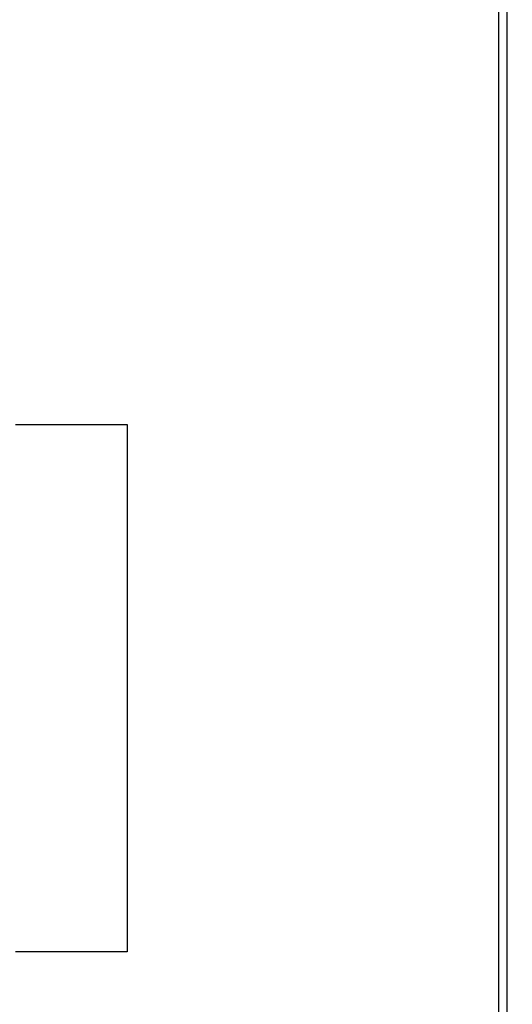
# Model space of a CAD drawing. Header units: inches. Extents: x 0.2 to 10.8, y 0.2 to 8.2.
# Tile 63 of 146: x 2.9 to 3.026, y 4.227 to 4.479. Entities that reach past the tile are written whole.
import ezdxf

# ---------------------------------------------------------------- set-up
doc = ezdxf.new("R2010")
doc.units = ezdxf.units.IN
doc.header["$MEASUREMENT"] = 0
doc.layers.add('DIMENSIONS', color=140, linetype='Continuous')
doc.styles.add('SLDTEXTSTYLE0', font='TXT', dxfattribs={"width": 0.7})
doc.dimstyles.new('SLDDIMSTYLE0', dxfattribs={"dimtxt": 0.084961, "dimasz": 0.13, "dimexe": 0, "dimexo": 0.0625, "dimgap": 0.02124, "dimtad": 0, "dimtih": 1, "dimtoh": 1, "dimlfac": 15, "dimrnd": 1e-09, "dimzin": 12, "dimdsep": 46, "dimtxsty": 'SLDTEXTSTYLE0', "dimsah": 1, "dimcen": 0.09, "dimadec": 0, "dimazin": 3, "dimtfac": 1, "dimtofl": 0, "dimtmove": 0, "dimatfit": 3, "dimfxl": 0, "dimfrac": 2, "dimtolj": 1, "dimtzin": 12, "dimarcsym": 0})

# ---------------------------------------------------------------- blocks, each defined once
blk = doc.blocks.new('_D')
at = {"layer": 'DIMENSIONS'}
for p, q in [((3.20296, 5.33867), (2.61263, 5.33867)), ((2.73763, 5.33867), (2.73763, 4.5295)), ((2.57606, 4.37545), (2.54753, 4.37545)), ((2.54753, 4.37545), (2.54753, 4.24042)), ((2.89921, 4.37545), (2.92774, 4.37545)), ((2.92774, 4.37545), (2.92774, 4.24042)), ((2.54753, 4.24042), (2.57606, 4.24042)), ((2.92774, 4.24042), (2.89921, 4.24042)), ((2.73763, 3.34644), (2.73763, 4.2214)), ((3.20296, 3.34644), (2.61263, 3.34644))]:
    blk.add_line(p, q, dxfattribs=at)
for points in [[(2.73763, 5.33867), (2.71763, 5.20867), (2.75763, 5.20867)], [(2.73763, 3.34644), (2.75763, 3.47644), (2.71763, 3.47644)]]:
    blk.add_solid(points, dxfattribs=at)
at = {"layer": 'DIMENSIONS', "char_height": 0.083333, "attachment_point": 1, "style": 'SLDTEXTSTYLE0'}
for s, insert in [('29.88', (2.57606, 4.5019)), ('759.0', (2.57606, 4.34785))]:
    blk.add_mtext(s, dxfattribs=dict(at, insert=insert))

msp = doc.modelspace()

# ---------------------------------------------------------------- linework, layer by layer
at = {"color": 7, "linetype": 'Continuous', "lineweight": 25}
for p, q in [((3.0227896, 3.1682289), (3.0227896, 5.5248924)), ((3.0248984, 3.1682289), (3.0248984, 5.5239482))]:
    msp.add_line(p, q, dxfattribs=at)

# ---------------------------------------------------------------- dimensions: what is measured, and where the dimension line sits
at = {"layer": 'DIMENSIONS'}
dim = msp.add_linear_dim(base=(2.7376339, 3.3464446), p1=(3.2529622, 5.3386667), p2=(3.2529622, 3.3464446), angle=90, dimstyle='SLDDIMSTYLE0', dxfattribs=at)
dim.commit()
dim.dimension.update_dxf_attribs({"geometry": '_D', "text_midpoint": (2.7376339, 4.375454), "dimtype": 160})

doc.saveas('drawing.dxf')
